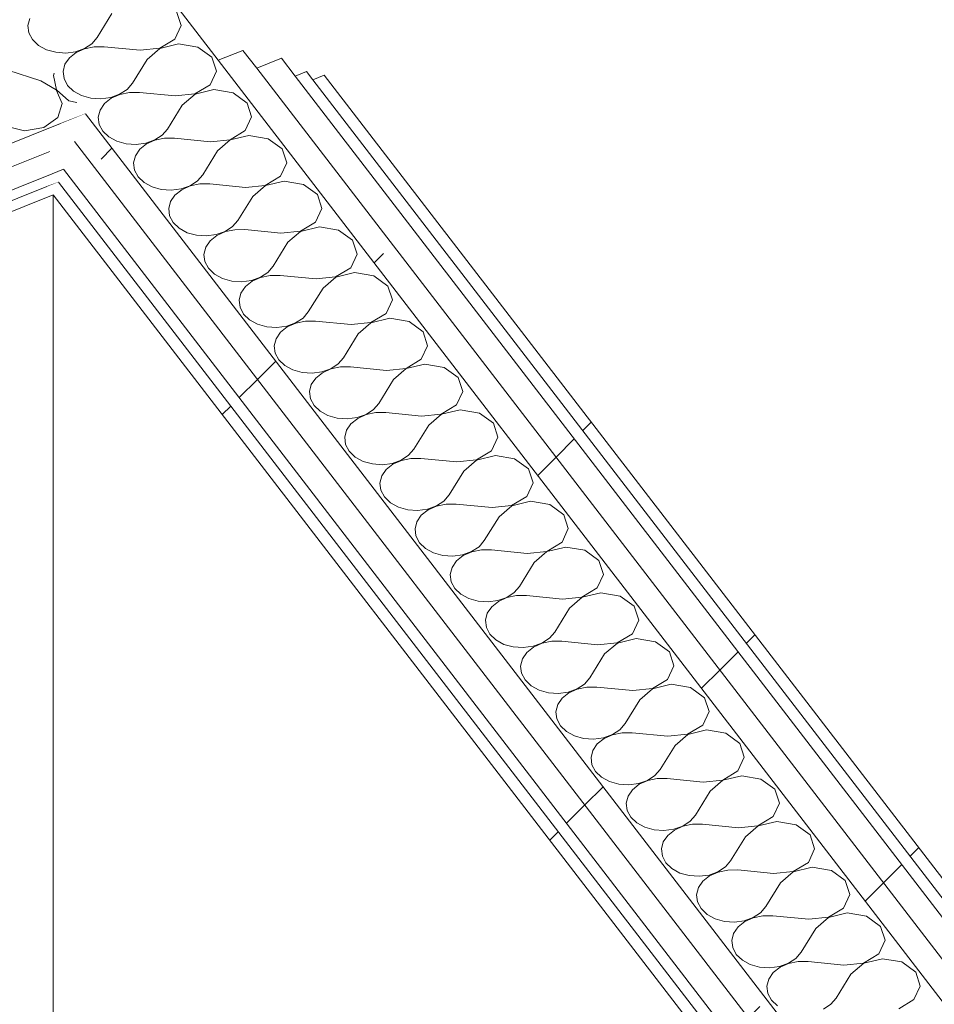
# Model space of a CAD drawing. Header units: millimetres. Extents: x -2220 to 52371, y -4077 to 6953.
# Tile 204 of 228: x 32832 to 33279, y -1054 to -574. Entities that reach past the tile are written whole.
import ezdxf

# ---------------------------------------------------------------- set-up
doc = ezdxf.new("R2010")
doc.units = ezdxf.units.MM
doc.header["$MEASUREMENT"] = 0
doc.linetypes.add('Wipeout_Contour', pattern=[1000, 0, -1000])
doc.layers.add('Nuevo_08_E_Envans secs', color=7, linetype='Continuous')
doc.layers.add('Nuevo_08_E_Envans secs_Pluma_Nº__1', color=7, linetype='Continuous', lineweight=5)
doc.layers.add('Nuevo_08_E_Envans secs_Pluma_Nº__47', color=7, linetype='Continuous', lineweight=20)
for name, color, linetype, lineweight, true_color in [('Nuevo_08_E_Envans secs_Pluma_Nº__102', 7, 'Continuous', 5, 0xcccccc), ('Nuevo_08_E_Envans secs_Pluma_Nº__171', 171, 'Continuous', 13, 0xaaaaff), ('Nuevo_08_E_Envans secs_Pluma_Nº__177', 7, 'Continuous', 15, 0xf7e046)]:
    doc.layers.add(name, color=color, linetype=linetype, lineweight=lineweight, true_color=true_color)
pattern_1 = [(45, (42615.74, 4689.65), (-183.848, 183.848), [195, -65]), (45, (42615.74, 4873.5), (-183.848, 183.848), [195, -65])]

# ---------------------------------------------------------------- blocks, each defined once
blk = doc.blocks.new('*X278', base_point=(42615.74, 4689.65))
at = {"layer": 'Nuevo_08_E_Envans secs_Pluma_Nº__102', "color": 254, "linetype": 'Continuous', "lineweight": 5, "true_color": 0xcccccc}
for p, q in [((32842.6, -603.43), (32826.45, -598.22)), ((32848.78, -600.94), (32849.02, -599.69)), ((32850.01, -607.91), (32842.6, -603.43)), ((32848.78, -600.94), (32850.14, -607.86)), ((32853.06, -614.53), (32850.01, -607.91)), ((32850.14, -607.86), (32856.32, -613.22)), ((32850.83, -621.33), (32853.06, -614.53)), ((32856.32, -613.22), (32860.14, -614.14)), ((32843.98, -626.26), (32850.83, -621.33)), ((32825.4, -625.64), (32834.57, -627.86)), ((32834.57, -627.86), (32843.98, -626.26))]:
    blk.add_line(p, q, dxfattribs=at)
blk = doc.blocks.new('Elem Sección_208_2', base_point=(42615.74, 4689.65))
at = {"layer": 'Nuevo_08_E_Envans secs', "lineweight": 0}
blk.add_blockref('*X278', (42615.74, 4689.65), dxfattribs=at)
at = {"color": 254, "linetype": 'Wipeout_Contour', "lineweight": 0, "ltscale": 130395.0039}
blk.add_wipeout([(32846.9, -637.95), (32326.41, -847.07), (32333.12, -855.77), (32853.6, -646.66)], dxfattribs=at).dxf.layer = 'Nuevo_08_E_Envans secs'
at = {"layer": 'Nuevo_08_E_Envans secs_Pluma_Nº__177', "linetype": 'Continuous', "lineweight": 15, "true_color": 0xf7e046}
h = blk.add_hatch(dxfattribs=at)
h.set_pattern_fill('Panellat_HPL_0002', color=53, style=0, pattern_type=2)
h.set_pattern_definition(pattern_1)
h.paths.add_polyline_path([(32846.9, -637.95), (32326.41, -847.07), (32333.12, -855.77), (32853.6, -646.66)])
at = {"color": 254, "linetype": 'Wipeout_Contour', "lineweight": 0, "ltscale": 163243.930524}
blk.add_wipeout([(32852.25, -624.4), (32319.71, -838.36), (32326.41, -847.07), (32846.9, -637.95), (32858.95, -633.11)], dxfattribs=at).dxf.layer = 'Nuevo_08_E_Envans secs'
at = {"layer": 'Nuevo_08_E_Envans secs_Pluma_Nº__177', "linetype": 'Continuous', "lineweight": 15, "true_color": 0xf7e046}
h = blk.add_hatch(dxfattribs=at)
h.set_pattern_fill('Panellat_HPL_0002', color=53, style=0, pattern_type=2)
h.set_pattern_definition(pattern_1)
h.paths.add_polyline_path([(32852.25, -624.4), (32319.71, -838.36), (32326.41, -847.07), (32846.9, -637.95), (32858.95, -633.11)])
at = {"color": 254, "linetype": 'Wipeout_Contour', "lineweight": 0, "ltscale": 130405.847355}
blk.add_wipeout([(32339.31, -863.81), (32848.66, -659.17), (32845.56, -655.15), (32336.21, -859.79)], dxfattribs=at).dxf.layer = 'Nuevo_08_E_Envans secs'
at = {"layer": 'Nuevo_08_E_Envans secs_Pluma_Nº__171', "linetype": 'Continuous', "lineweight": 13, "true_color": 0xaaaaff}
h = blk.add_hatch(dxfattribs=at)
h.set_pattern_fill('Panellat_HPL_0002', color=161, style=0, pattern_type=2)
h.set_pattern_definition(pattern_1)
h.paths.add_polyline_path([(32339.31, -863.81), (32848.66, -659.17), (32845.56, -655.15), (32336.21, -859.79)])
at = {"layer": 'Nuevo_08_E_Envans secs_Pluma_Nº__1', "color": 7, "linetype": 'Continuous', "lineweight": 5}
blk.add_line((32846.9, -637.95), (32326.41, -847.07), dxfattribs=at)
at = {"layer": 'Nuevo_08_E_Envans secs_Pluma_Nº__1', "color": 7, "linetype": 'Continuous', "lineweight": 5, "flags": 128}
for points in [[(32864.31, -619.56), (32852.25, -624.4), (32319.71, -838.36)], [(32853.6, -646.66), (32848.03, -648.9), (32333.12, -855.77)], [(32851.13, -652.92), (32845.56, -655.15), (32336.21, -859.79)], [(32848.66, -659.17), (32585.09, -765.06), (32445.97, -820.96), (32339.31, -863.81)]]:
    blk.add_lwpolyline(points, dxfattribs=at)
at = {"layer": 'Nuevo_08_E_Envans secs_Pluma_Nº__47', "color": 7, "linetype": 'Continuous', "lineweight": 20}
blk.add_line((32848.66, -1661.73), (32848.66, -659.17), dxfattribs=at)
blk = doc.blocks.new('*X347', base_point=(42615.74, 4689.65))
at = {"layer": 'Nuevo_08_E_Envans secs_Pluma_Nº__102', "color": 254, "linetype": 'Continuous', "lineweight": 5, "true_color": 0xcccccc}
for p, q in [((32877.29, -570.69), (32870.08, -582.35)), ((32911.1, -576.48), (32908.9, -569.68)), ((32837.15, -573.1), (32836.26, -576.56)), ((32836.26, -576.56), (32836.71, -580.07)), ((32908.04, -583.1), (32911.1, -576.48)), ((32836.71, -580.07), (32838.47, -583.36)), ((32838.47, -583.36), (32841.4, -586.17)), ((32841.4, -586.17), (32845.29, -588.3)), ((32863.87, -587.71), (32867.49, -585.35)), ((32867.49, -585.35), (32870.08, -582.35)), ((32900.61, -587.57), (32908.04, -583.1)), ((32909.85, -585.46), (32900.68, -587.66)), ((32919.26, -587.07), (32909.85, -585.46)), ((32845.29, -588.3), (32849.84, -589.58)), ((32849.84, -589.58), (32854.7, -589.91)), ((32854.7, -589.91), (32859.5, -589.27)), ((32859.8, -589.66), (32856.51, -592.27)), ((32859.5, -589.27), (32863.87, -587.71)), ((32863.94, -587.8), (32859.8, -589.66)), ((32868.63, -586.83), (32863.94, -587.8)), ((32873.51, -586.82), (32868.63, -586.83)), ((32891.04, -588.55), (32873.51, -586.82)), ((32891.04, -588.55), (32900.61, -587.57)), ((32900.68, -587.66), (32894.48, -593.02)), ((32926.08, -592.01), (32919.26, -587.07)), ((32854.34, -595.43), (32853.45, -598.89)), ((32856.51, -592.27), (32854.34, -595.43)), ((32894.48, -593.02), (32887.27, -604.68)), ((32928.29, -598.81), (32926.08, -592.01)), ((32853.45, -598.89), (32853.9, -602.4)), ((32925.23, -605.43), (32928.29, -598.81)), ((32853.9, -602.4), (32855.66, -605.69)), ((32884.68, -607.67), (32887.27, -604.68)), ((32917.8, -609.9), (32925.23, -605.43)), ((32855.66, -605.69), (32858.59, -608.5)), ((32858.59, -608.5), (32862.48, -610.63)), ((32876.69, -611.6), (32881.06, -610.04)), ((32881.13, -610.13), (32876.99, -611.99)), ((32881.06, -610.04), (32884.68, -607.67)), ((32885.82, -609.16), (32881.13, -610.13)), ((32890.7, -609.15), (32885.82, -609.16)), ((32908.23, -610.88), (32890.7, -609.15)), ((32908.23, -610.88), (32917.8, -609.9)), ((32917.87, -609.99), (32911.66, -615.35)), ((32927.04, -607.79), (32917.87, -609.99)), ((32936.45, -609.4), (32927.04, -607.79)), ((32943.27, -614.34), (32936.45, -609.4)), ((32862.48, -610.63), (32867.03, -611.91)), ((32867.03, -611.91), (32871.89, -612.24)), ((32873.7, -614.6), (32871.53, -617.76)), ((32871.89, -612.24), (32876.69, -611.6)), ((32876.99, -611.99), (32873.7, -614.6)), ((32945.48, -621.14), (32943.27, -614.34)), ((32871.53, -617.76), (32870.64, -621.22)), ((32911.66, -615.35), (32904.45, -627.01)), ((32870.64, -621.22), (32871.08, -624.73)), ((32871.08, -624.73), (32872.85, -628.02)), ((32942.41, -627.76), (32945.48, -621.14)), ((32872.85, -628.02), (32875.78, -630.83)), ((32901.87, -630), (32904.45, -627.01)), ((32934.99, -632.23), (32942.41, -627.76)), ((32875.78, -630.83), (32879.67, -632.96)), ((32879.67, -632.96), (32884.22, -634.24)), ((32884.22, -634.24), (32889.08, -634.57)), ((32889.08, -634.57), (32893.88, -633.93)), ((32894.18, -634.32), (32890.89, -636.93)), ((32893.88, -633.93), (32898.25, -632.37)), ((32898.32, -632.46), (32894.18, -634.32)), ((32898.25, -632.37), (32901.87, -630)), ((32903.01, -631.49), (32898.32, -632.46)), ((32907.89, -631.48), (32903.01, -631.49)), ((32925.42, -633.21), (32907.89, -631.48)), ((32925.42, -633.21), (32934.99, -632.23)), ((32935.06, -632.32), (32928.85, -637.67)), ((32944.23, -630.12), (32935.06, -632.32)), ((32953.63, -631.73), (32944.23, -630.12)), ((32960.46, -636.67), (32953.63, -631.73)), ((32890.89, -636.93), (32888.72, -640.08)), ((32928.85, -637.67), (32921.64, -649.34)), ((32962.67, -643.47), (32960.46, -636.67)), ((32888.72, -640.08), (32887.82, -643.55)), ((32887.82, -643.55), (32888.27, -647.06)), ((32959.6, -650.09), (32962.67, -643.47)), ((32888.27, -647.06), (32890.03, -650.35)), ((32890.03, -650.35), (32892.97, -653.16)), ((32892.97, -653.16), (32896.86, -655.29)), ((32915.44, -654.7), (32919.06, -652.33)), ((32919.06, -652.33), (32921.64, -649.34)), ((32952.17, -654.56), (32959.6, -650.09)), ((32961.42, -652.45), (32952.24, -654.65)), ((32970.82, -654.06), (32961.42, -652.45)), ((32896.86, -655.29), (32901.41, -656.57)), ((32901.41, -656.57), (32906.27, -656.9)), ((32906.27, -656.9), (32911.07, -656.26)), ((32911.36, -656.65), (32908.08, -659.26)), ((32911.07, -656.26), (32915.44, -654.7)), ((32915.51, -654.79), (32911.36, -656.65)), ((32920.2, -653.82), (32915.51, -654.79)), ((32925.08, -653.81), (32920.2, -653.82)), ((32942.6, -655.54), (32925.08, -653.81)), ((32942.6, -655.54), (32952.17, -654.56)), ((32952.24, -654.65), (32946.04, -660)), ((32977.65, -659), (32970.82, -654.06)), ((32905.91, -662.41), (32905.01, -665.88)), ((32908.08, -659.26), (32905.91, -662.41)), ((32946.04, -660), (32938.83, -671.67)), ((32979.86, -665.79), (32977.65, -659)), ((32905.01, -665.88), (32905.46, -669.39)), ((32976.79, -672.42), (32979.86, -665.79)), ((32905.46, -669.39), (32907.22, -672.68)), ((32907.22, -672.68), (32910.16, -675.49)), ((32936.25, -674.66), (32938.83, -671.67)), ((32969.36, -676.89), (32976.79, -672.42)), ((32910.16, -675.49), (32914.05, -677.62)), ((32914.05, -677.62), (32918.6, -678.9)), ((32928.25, -678.59), (32932.63, -677.03)), ((32932.7, -677.12), (32928.55, -678.98)), ((32932.63, -677.03), (32936.25, -674.66)), ((32937.39, -676.15), (32932.7, -677.12)), ((32942.27, -676.14), (32937.39, -676.15)), ((32959.79, -677.87), (32942.27, -676.14)), ((32959.79, -677.87), (32969.36, -676.89)), ((32969.43, -676.98), (32963.23, -682.33)), ((32978.61, -674.77), (32969.43, -676.98)), ((32988.01, -676.38), (32978.61, -674.77)), ((32994.84, -681.33), (32988.01, -676.38)), ((32918.6, -678.9), (32923.46, -679.23)), ((32925.27, -681.59), (32923.1, -684.74)), ((32923.46, -679.23), (32928.25, -678.59)), ((32928.55, -678.98), (32925.27, -681.59)), ((32963.23, -682.33), (32956.02, -694)), ((32997.05, -688.12), (32994.84, -681.33)), ((32923.1, -684.74), (32922.2, -688.21)), ((32922.2, -688.21), (32922.65, -691.72)), ((32922.65, -691.72), (32924.41, -695)), ((32993.98, -694.75), (32997.05, -688.12)), ((32924.41, -695), (32927.35, -697.82)), ((32953.44, -696.99), (32956.02, -694)), ((32986.55, -699.21), (32993.98, -694.75)), ((32927.35, -697.82), (32931.24, -699.95)), ((32931.24, -699.95), (32935.79, -701.23)), ((32935.79, -701.23), (32940.64, -701.56)), ((32940.64, -701.56), (32945.44, -700.92)), ((32945.74, -701.31), (32942.46, -703.91)), ((32945.44, -700.92), (32949.82, -699.36)), ((32949.89, -699.45), (32945.74, -701.31)), ((32949.82, -699.36), (32953.44, -696.99)), ((32954.58, -698.47), (32949.89, -699.45)), ((32959.46, -698.47), (32954.58, -698.47)), ((32976.98, -700.2), (32959.46, -698.47)), ((32976.98, -700.2), (32986.55, -699.21)), ((32986.62, -699.3), (32980.42, -704.66)), ((32995.8, -697.1), (32986.62, -699.3)), ((33005.2, -698.71), (32995.8, -697.1)), ((33012.03, -703.66), (33005.2, -698.71)), ((32942.46, -703.91), (32940.29, -707.07)), ((32980.42, -704.66), (32973.21, -716.33)), ((33014.24, -710.45), (33012.03, -703.66)), ((32940.29, -707.07), (32939.39, -710.54)), ((32939.39, -710.54), (32939.84, -714.05)), ((33011.17, -717.07), (33014.24, -710.45)), ((32939.84, -714.05), (32941.6, -717.33)), ((32941.6, -717.33), (32944.54, -720.15)), ((32944.54, -720.15), (32948.43, -722.28)), ((32967.01, -721.68), (32970.62, -719.32)), ((32971.77, -720.8), (32967.08, -721.77)), ((32970.62, -719.32), (32973.21, -716.33)), ((32976.65, -720.79), (32971.77, -720.8)), ((32994.17, -722.52), (32976.65, -720.79)), ((33003.74, -721.54), (33011.17, -717.07)), ((33012.99, -719.43), (33003.81, -721.63)), ((33022.39, -721.04), (33012.99, -719.43)), ((32948.43, -722.28), (32952.97, -723.55)), ((32952.97, -723.55), (32957.83, -723.89)), ((32957.83, -723.89), (32962.63, -723.25)), ((32962.93, -723.64), (32959.65, -726.24)), ((32962.63, -723.25), (32967.01, -721.68)), ((32967.08, -721.77), (32962.93, -723.64)), ((32994.17, -722.52), (33003.74, -721.54)), ((33003.81, -721.63), (32997.61, -726.99)), ((33029.22, -725.98), (33022.39, -721.04)), ((32957.48, -729.4), (32956.58, -732.87)), ((32959.65, -726.24), (32957.48, -729.4)), ((32997.61, -726.99), (32990.4, -738.66)), ((33031.43, -732.78), (33029.22, -725.98)), ((32956.58, -732.87), (32957.03, -736.38)), ((33028.36, -739.4), (33031.43, -732.78)), ((32957.03, -736.38), (32958.79, -739.66)), ((32958.79, -739.66), (32961.73, -742.48)), ((32987.81, -741.65), (32990.4, -738.66)), ((33020.93, -743.87), (33028.36, -739.4)), ((32961.73, -742.48), (32965.62, -744.6)), ((32965.62, -744.6), (32970.16, -745.88)), ((32979.82, -745.58), (32984.2, -744.01)), ((32984.27, -744.1), (32980.12, -745.96)), ((32984.2, -744.01), (32987.81, -741.65)), ((32988.96, -743.13), (32984.27, -744.1)), ((32993.84, -743.12), (32988.96, -743.13)), ((33011.36, -744.85), (32993.84, -743.12)), ((33011.36, -744.85), (33020.93, -743.87)), ((33021, -743.96), (33014.8, -749.32)), ((33030.17, -741.76), (33021, -743.96)), ((33039.58, -743.37), (33030.17, -741.76)), ((33046.41, -748.31), (33039.58, -743.37)), ((32970.16, -745.88), (32975.02, -746.22)), ((32976.84, -748.57), (32974.66, -751.73)), ((32975.02, -746.22), (32979.82, -745.58)), ((32980.12, -745.96), (32976.84, -748.57)), ((33014.8, -749.32), (33007.59, -760.99)), ((33048.62, -755.11), (33046.41, -748.31)), ((32974.66, -751.73), (32973.77, -755.19)), ((32973.77, -755.19), (32974.22, -758.7)), ((32974.22, -758.7), (32975.98, -761.99)), ((33045.55, -761.73), (33048.62, -755.11)), ((32975.98, -761.99), (32978.92, -764.81)), ((33001.38, -766.34), (33005, -763.98)), ((33005, -763.98), (33007.59, -760.99)), ((33038.12, -766.2), (33045.55, -761.73)), ((33047.36, -764.09), (33038.19, -766.29)), ((33056.77, -765.7), (33047.36, -764.09)), ((32978.92, -764.81), (32982.81, -766.93)), ((32982.81, -766.93), (32987.35, -768.21)), ((32987.35, -768.21), (32992.21, -768.54)), ((32992.21, -768.54), (32997.01, -767.9)), ((32997.31, -768.29), (32994.03, -770.9)), ((32997.01, -767.9), (33001.38, -766.34)), ((33001.45, -766.43), (32997.31, -768.29)), ((33006.15, -765.46), (33001.45, -766.43)), ((33011.03, -765.45), (33006.15, -765.46)), ((33028.55, -767.18), (33011.03, -765.45)), ((33028.55, -767.18), (33038.12, -766.2)), ((33038.19, -766.29), (33031.99, -771.65)), ((33063.6, -770.64), (33056.77, -765.7)), ((32994.03, -770.9), (32991.85, -774.06)), ((33031.99, -771.65), (33024.78, -783.31)), ((33065.8, -777.44), (33063.6, -770.64)), ((32991.85, -774.06), (32990.96, -777.52)), ((32990.96, -777.52), (32991.41, -781.03)), ((33062.74, -784.06), (33065.8, -777.44)), ((32991.41, -781.03), (32993.17, -784.32)), ((33022.19, -786.3), (33024.78, -783.31)), ((32993.17, -784.32), (32996.1, -787.13)), ((32996.1, -787.13), (32999.99, -789.26)), ((33018.57, -788.67), (33022.19, -786.3)), ((33023.33, -787.79), (33018.64, -788.76)), ((33028.21, -787.78), (33023.33, -787.79)), ((33045.74, -789.51), (33028.21, -787.78)), ((33055.31, -788.53), (33062.74, -784.06)), ((33064.55, -786.42), (33055.38, -788.62)), ((33073.96, -788.03), (33064.55, -786.42)), ((33080.78, -792.97), (33073.96, -788.03)), ((32999.99, -789.26), (33004.54, -790.54)), ((33004.54, -790.54), (33009.4, -790.87)), ((33009.4, -790.87), (33014.2, -790.23)), ((33014.5, -790.62), (33011.21, -793.23)), ((33014.2, -790.23), (33018.57, -788.67)), ((33018.64, -788.76), (33014.5, -790.62)), ((33045.74, -789.51), (33055.31, -788.53)), ((33055.38, -788.62), (33049.18, -793.98)), ((33082.99, -799.77), (33080.78, -792.97)), ((33009.04, -796.39), (33008.15, -799.85)), ((33011.21, -793.23), (33009.04, -796.39)), ((33049.18, -793.98), (33041.97, -805.64)), ((33008.15, -799.85), (33008.6, -803.36)), ((33079.93, -806.39), (33082.99, -799.77)), ((33008.6, -803.36), (33010.36, -806.65)), ((33010.36, -806.65), (33013.29, -809.46)), ((33039.38, -808.63), (33041.97, -805.64)), ((33072.5, -810.86), (33079.93, -806.39)), ((33013.29, -809.46), (33017.18, -811.59)), ((33017.18, -811.59), (33021.73, -812.87)), ((33031.39, -812.56), (33035.76, -811)), ((33035.83, -811.09), (33031.69, -812.95)), ((33035.76, -811), (33039.38, -808.63)), ((33040.52, -810.12), (33035.83, -811.09)), ((33045.4, -810.11), (33040.52, -810.12)), ((33062.93, -811.84), (33045.4, -810.11)), ((33062.93, -811.84), (33072.5, -810.86)), ((33072.57, -810.95), (33066.36, -816.31)), ((33081.74, -808.75), (33072.57, -810.95)), ((33091.15, -810.36), (33081.74, -808.75)), ((33097.97, -815.3), (33091.15, -810.36)), ((33021.73, -812.87), (33026.59, -813.2)), ((33028.4, -815.56), (33026.23, -818.72)), ((33026.59, -813.2), (33031.39, -812.56)), ((33031.69, -812.95), (33028.4, -815.56)), ((33066.36, -816.31), (33059.15, -827.97)), ((33100.18, -822.1), (33097.97, -815.3)), ((33026.23, -818.72), (33025.34, -822.18)), ((33025.34, -822.18), (33025.78, -825.69)), ((33025.78, -825.69), (33027.55, -828.98)), ((33097.11, -828.72), (33100.18, -822.1)), ((33027.55, -828.98), (33030.48, -831.79)), ((33052.95, -833.33), (33056.57, -830.96)), ((33056.57, -830.96), (33059.15, -827.97)), ((33089.69, -833.19), (33097.11, -828.72)), ((33098.93, -831.08), (33089.76, -833.28)), ((33108.33, -832.69), (33098.93, -831.08)), ((33030.48, -831.79), (33034.37, -833.92)), ((33034.37, -833.92), (33038.92, -835.2)), ((33038.92, -835.2), (33043.78, -835.53)), ((33043.78, -835.53), (33048.58, -834.89)), ((33048.88, -835.28), (33045.59, -837.89)), ((33048.58, -834.89), (33052.95, -833.33)), ((33053.02, -833.42), (33048.88, -835.28)), ((33057.71, -832.45), (33053.02, -833.42)), ((33062.59, -832.44), (33057.71, -832.45)), ((33080.12, -834.17), (33062.59, -832.44)), ((33080.12, -834.17), (33089.69, -833.19)), ((33089.76, -833.28), (33083.55, -838.63)), ((33115.16, -837.63), (33108.33, -832.69)), ((33043.42, -841.04), (33042.52, -844.51)), ((33045.59, -837.89), (33043.42, -841.04)), ((33083.55, -838.63), (33076.34, -850.3)), ((33117.37, -844.43), (33115.16, -837.63)), ((33042.52, -844.51), (33042.97, -848.02)), ((33114.3, -851.05), (33117.37, -844.43)), ((33042.97, -848.02), (33044.73, -851.31)), ((33073.76, -853.29), (33076.34, -850.3)), ((33044.73, -851.31), (33047.67, -854.12)), ((33047.67, -854.12), (33051.56, -856.25)), ((33070.14, -855.66), (33073.76, -853.29)), ((33074.9, -854.78), (33070.21, -855.75)), ((33079.78, -854.77), (33074.9, -854.78)), ((33097.3, -856.5), (33079.78, -854.77)), ((33097.3, -856.5), (33106.87, -855.52)), ((33106.87, -855.52), (33114.3, -851.05)), ((33116.12, -853.4), (33106.94, -855.61)), ((33125.52, -855.02), (33116.12, -853.4)), ((33132.35, -859.96), (33125.52, -855.02)), ((33051.56, -856.25), (33056.11, -857.53)), ((33056.11, -857.53), (33060.97, -857.86)), ((33062.78, -860.22), (33060.61, -863.37)), ((33060.97, -857.86), (33065.77, -857.22)), ((33066.06, -857.61), (33062.78, -860.22)), ((33065.77, -857.22), (33070.14, -855.66)), ((33070.21, -855.75), (33066.06, -857.61)), ((33106.94, -855.61), (33100.74, -860.96)), ((33134.56, -866.75), (33132.35, -859.96)), ((33060.61, -863.37), (33059.71, -866.84)), ((33100.74, -860.96), (33093.53, -872.63)), ((33059.71, -866.84), (33060.16, -870.35)), ((33131.49, -873.38), (33134.56, -866.75)), ((33060.16, -870.35), (33061.92, -873.64)), ((33061.92, -873.64), (33064.86, -876.45)), ((33090.95, -875.62), (33093.53, -872.63)), ((33124.06, -877.85), (33131.49, -873.38)), ((33064.86, -876.45), (33068.75, -878.58)), ((33068.75, -878.58), (33073.3, -879.86)), ((33078.16, -880.19), (33082.95, -879.55)), ((33082.95, -879.55), (33087.33, -877.99)), ((33087.4, -878.08), (33083.25, -879.94)), ((33087.33, -877.99), (33090.95, -875.62)), ((33092.09, -877.1), (33087.4, -878.08)), ((33096.97, -877.1), (33092.09, -877.1)), ((33114.49, -878.83), (33096.97, -877.1)), ((33114.49, -878.83), (33124.06, -877.85)), ((33124.13, -877.94), (33117.93, -883.29)), ((33133.31, -875.73), (33124.13, -877.94)), ((33142.71, -877.34), (33133.31, -875.73)), ((33149.54, -882.29), (33142.71, -877.34)), ((33073.3, -879.86), (33078.16, -880.19)), ((33079.97, -882.55), (33077.8, -885.7)), ((33083.25, -879.94), (33079.97, -882.55)), ((33117.93, -883.29), (33110.72, -894.96)), ((33151.75, -889.08), (33149.54, -882.29)), ((33077.8, -885.7), (33076.9, -889.17)), ((33076.9, -889.17), (33077.35, -892.68)), ((33148.68, -895.71), (33151.75, -889.08)), ((33077.35, -892.68), (33079.11, -895.96)), ((33079.11, -895.96), (33082.05, -898.78)), ((33082.05, -898.78), (33085.94, -900.91)), ((33104.52, -900.32), (33108.14, -897.95)), ((33108.14, -897.95), (33110.72, -894.96)), ((33141.25, -900.17), (33148.68, -895.71)), ((33150.5, -898.06), (33141.32, -900.26)), ((33159.9, -899.67), (33150.5, -898.06)), ((33085.94, -900.91), (33090.49, -902.18)), ((33090.49, -902.18), (33095.34, -902.52)), ((33095.34, -902.52), (33100.14, -901.88)), ((33100.44, -902.27), (33097.16, -904.87)), ((33100.14, -901.88), (33104.52, -900.32)), ((33104.59, -900.41), (33100.44, -902.27)), ((33109.28, -899.43), (33104.59, -900.41)), ((33114.16, -899.42), (33109.28, -899.43)), ((33131.68, -901.15), (33114.16, -899.42)), ((33131.68, -901.15), (33141.25, -900.17)), ((33141.32, -900.26), (33135.12, -905.62)), ((33166.73, -904.62), (33159.9, -899.67)), ((33094.99, -908.03), (33094.09, -911.5)), ((33097.16, -904.87), (33094.99, -908.03)), ((33135.12, -905.62), (33127.91, -917.29)), ((33168.94, -911.41), (33166.73, -904.62)), ((33094.09, -911.5), (33094.54, -915.01)), ((33165.87, -918.03), (33168.94, -911.41)), ((33094.54, -915.01), (33096.3, -918.29)), ((33125.32, -920.28), (33127.91, -917.29)), ((33158.44, -922.5), (33165.87, -918.03)), ((33096.3, -918.29), (33099.24, -921.11)), ((33099.24, -921.11), (33103.13, -923.24)), ((33117.33, -924.21), (33121.71, -922.64)), ((33121.78, -922.73), (33117.63, -924.6)), ((33121.71, -922.64), (33125.32, -920.28)), ((33126.47, -921.76), (33121.78, -922.73)), ((33131.35, -921.75), (33126.47, -921.76)), ((33148.87, -923.48), (33131.35, -921.75)), ((33148.87, -923.48), (33158.44, -922.5)), ((33158.51, -922.59), (33152.31, -927.95)), ((33167.69, -920.39), (33158.51, -922.59)), ((33177.09, -922), (33167.69, -920.39)), ((33183.92, -926.94), (33177.09, -922)), ((33103.13, -923.24), (33107.67, -924.51)), ((33107.67, -924.51), (33112.53, -924.85)), ((33114.35, -927.2), (33112.18, -930.36)), ((33112.53, -924.85), (33117.33, -924.21)), ((33117.63, -924.6), (33114.35, -927.2)), ((33186.13, -933.74), (33183.92, -926.94)), ((33112.18, -930.36), (33111.28, -933.83)), ((33152.31, -927.95), (33145.1, -939.62)), ((33111.28, -933.83), (33111.73, -937.34)), ((33183.06, -940.36), (33186.13, -933.74)), ((33111.73, -937.34), (33113.49, -940.62)), ((33113.49, -940.62), (33116.43, -943.44)), ((33142.51, -942.61), (33145.1, -939.62)), ((33175.63, -944.83), (33183.06, -940.36)), ((33116.43, -943.44), (33120.32, -945.56)), ((33120.32, -945.56), (33124.86, -946.84)), ((33124.86, -946.84), (33129.72, -947.17)), ((33129.72, -947.17), (33134.52, -946.54)), ((33134.52, -946.54), (33138.9, -944.97)), ((33138.97, -945.06), (33134.82, -946.92)), ((33138.9, -944.97), (33142.51, -942.61)), ((33143.66, -944.09), (33138.97, -945.06)), ((33148.54, -944.08), (33143.66, -944.09)), ((33166.06, -945.81), (33148.54, -944.08)), ((33166.06, -945.81), (33175.63, -944.83)), ((33175.7, -944.92), (33169.5, -950.28)), ((33184.87, -942.72), (33175.7, -944.92)), ((33194.28, -944.33), (33184.87, -942.72)), ((33201.11, -949.27), (33194.28, -944.33)), ((33131.54, -949.53), (33129.36, -952.69)), ((33134.82, -946.92), (33131.54, -949.53)), ((33169.5, -950.28), (33162.29, -961.95)), ((33203.32, -956.07), (33201.11, -949.27)), ((33129.36, -952.69), (33128.47, -956.15)), ((33128.47, -956.15), (33128.92, -959.66)), ((33200.25, -962.69), (33203.32, -956.07)), ((33128.92, -959.66), (33130.68, -962.95)), ((33130.68, -962.95), (33133.62, -965.77)), ((33133.62, -965.77), (33137.51, -967.89)), ((33156.08, -967.3), (33159.7, -964.94)), ((33159.7, -964.94), (33162.29, -961.95)), ((33192.82, -967.16), (33200.25, -962.69)), ((33202.06, -965.05), (33192.89, -967.25)), ((33211.47, -966.66), (33202.06, -965.05)), ((33137.51, -967.89), (33142.05, -969.17)), ((33142.05, -969.17), (33146.91, -969.5)), ((33146.91, -969.5), (33151.71, -968.86)), ((33152.01, -969.25), (33148.73, -971.86)), ((33151.71, -968.86), (33156.08, -967.3)), ((33156.15, -967.39), (33152.01, -969.25)), ((33160.85, -966.42), (33156.15, -967.39)), ((33165.72, -966.41), (33160.85, -966.42)), ((33183.25, -968.14), (33165.72, -966.41)), ((33183.25, -968.14), (33192.82, -967.16)), ((33192.89, -967.25), (33186.69, -972.61)), ((33218.3, -971.6), (33211.47, -966.66)), ((33146.55, -975.02), (33145.66, -978.48)), ((33148.73, -971.86), (33146.55, -975.02)), ((33186.69, -972.61), (33179.48, -984.27)), ((33220.5, -978.4), (33218.3, -971.6)), ((33145.66, -978.48), (33146.11, -981.99)), ((33217.44, -985.02), (33220.5, -978.4)), ((33146.11, -981.99), (33147.87, -985.28)), ((33147.87, -985.28), (33150.8, -988.09)), ((33176.89, -987.26), (33179.48, -984.27)), ((33210.01, -989.49), (33217.44, -985.02)), ((33150.8, -988.09), (33154.69, -990.22)), ((33168.9, -991.19), (33173.27, -989.63)), ((33173.34, -989.72), (33169.2, -991.58)), ((33173.27, -989.63), (33176.89, -987.26)), ((33178.03, -988.75), (33173.34, -989.72)), ((33182.91, -988.74), (33178.03, -988.75)), ((33200.44, -990.47), (33182.91, -988.74)), ((33200.44, -990.47), (33210.01, -989.49)), ((33210.08, -989.58), (33203.87, -994.94)), ((33219.25, -987.38), (33210.08, -989.58)), ((33228.66, -988.99), (33219.25, -987.38)), ((33235.48, -993.93), (33228.66, -988.99)), ((33154.69, -990.22), (33159.24, -991.5)), ((33159.24, -991.5), (33164.1, -991.83)), ((33165.91, -994.19), (33163.74, -997.35)), ((33164.1, -991.83), (33168.9, -991.19)), ((33169.2, -991.58), (33165.91, -994.19)), ((33203.87, -994.94), (33196.66, -1006.6)), ((33237.69, -1000.73), (33235.48, -993.93)), ((33163.74, -997.35), (33162.85, -1000.81)), ((33162.85, -1000.81), (33163.3, -1004.32)), ((33163.3, -1004.32), (33165.06, -1007.61)), ((33234.63, -1007.35), (33237.69, -1000.73)), ((33165.06, -1007.61), (33167.99, -1010.42)), ((33194.08, -1009.59), (33196.66, -1006.6)), ((33227.2, -1011.82), (33234.63, -1007.35)), ((33167.99, -1010.42), (33171.88, -1012.55)), ((33171.88, -1012.55), (33176.43, -1013.83)), ((33176.43, -1013.83), (33181.29, -1014.16)), ((33181.29, -1014.16), (33186.09, -1013.52)), ((33186.39, -1013.91), (33183.1, -1016.52)), ((33186.09, -1013.52), (33190.46, -1011.96)), ((33190.53, -1012.05), (33186.39, -1013.91)), ((33190.46, -1011.96), (33194.08, -1009.59)), ((33195.22, -1011.08), (33190.53, -1012.05)), ((33200.1, -1011.07), (33195.22, -1011.08)), ((33217.63, -1012.8), (33200.1, -1011.07)), ((33217.63, -1012.8), (33227.2, -1011.82)), ((33227.27, -1011.91), (33221.06, -1017.27)), ((33236.44, -1009.71), (33227.27, -1011.91)), ((33245.85, -1011.32), (33236.44, -1009.71)), ((33252.67, -1016.26), (33245.85, -1011.32)), ((33183.1, -1016.52), (33180.93, -1019.68)), ((33221.06, -1017.27), (33213.85, -1028.93)), ((33254.88, -1023.06), (33252.67, -1016.26)), ((33180.93, -1019.68), (33180.04, -1023.14)), ((33180.04, -1023.14), (33180.48, -1026.65)), ((33251.81, -1029.68), (33254.88, -1023.06)), ((33180.48, -1026.65), (33182.24, -1029.94)), ((33182.24, -1029.94), (33185.18, -1032.75)), ((33185.18, -1032.75), (33189.07, -1034.88)), ((33207.65, -1034.29), (33211.27, -1031.92)), ((33212.41, -1033.41), (33207.72, -1034.38)), ((33211.27, -1031.92), (33213.85, -1028.93)), ((33217.29, -1033.4), (33212.41, -1033.41)), ((33234.81, -1035.13), (33217.29, -1033.4)), ((33244.39, -1034.15), (33251.81, -1029.68)), ((33253.63, -1032.04), (33244.46, -1034.24)), ((33263.03, -1033.65), (33253.63, -1032.04)), ((33189.07, -1034.88), (33193.62, -1036.16)), ((33193.62, -1036.16), (33198.48, -1036.49)), ((33198.48, -1036.49), (33203.28, -1035.85)), ((33203.58, -1036.24), (33200.29, -1038.85)), ((33203.28, -1035.85), (33207.65, -1034.29)), ((33207.72, -1034.38), (33203.58, -1036.24)), ((33234.81, -1035.13), (33244.39, -1034.15)), ((33244.46, -1034.24), (33238.25, -1039.59)), ((33269.86, -1038.59), (33263.03, -1033.65)), ((33198.12, -1042), (33197.22, -1045.47)), ((33200.29, -1038.85), (33198.12, -1042)), ((33238.25, -1039.59), (33231.04, -1051.26)), ((33272.07, -1045.39), (33269.86, -1038.59)), ((33197.22, -1045.47), (33197.67, -1048.98)), ((33269, -1052.01), (33272.07, -1045.39)), ((33197.67, -1048.98), (33199.43, -1052.27)), ((33199.43, -1052.27), (33202.37, -1055.08)), ((33228.46, -1054.25), (33231.04, -1051.26)), ((33261.57, -1056.48), (33269, -1052.01)), ((33224.84, -1056.62), (33228.46, -1054.25))]:
    blk.add_line(p, q, dxfattribs=at)
blk = doc.blocks.new('Elem Sección_259_2', base_point=(42615.74, 4689.65))
at = {"layer": 'Nuevo_08_E_Envans secs', "lineweight": 0}
blk.add_blockref('*X347', (42615.74, 4689.65), dxfattribs=at)
at = {"color": 254, "linetype": 'Wipeout_Contour', "lineweight": 0, "ltscale": 132538.475923}
blk.add_wipeout([(32851.13, -652.92), (32845.56, -655.15), (33384.17, -1354.81), (33389.73, -1352.58)], dxfattribs=at).dxf.layer = 'Nuevo_08_E_Envans secs'
at = {"layer": 'Nuevo_08_E_Envans secs_Pluma_Nº__171', "linetype": 'Continuous', "lineweight": 13, "true_color": 0xaaaaff}
h = blk.add_hatch(dxfattribs=at)
h.set_pattern_fill('Panellat_HPL_0002', color=161, style=0, pattern_type=2)
h.set_pattern_definition(pattern_1)
h.paths.add_polyline_path([(32851.13, -652.92), (32845.56, -655.15), (33384.17, -1354.81), (33389.73, -1352.58)])
at = {"color": 254, "linetype": 'Wipeout_Contour', "lineweight": 0, "ltscale": 132974.623449}
blk.add_wipeout([(32960.05, -592.49), (32947.99, -597.33), (33496.39, -1309.73), (33508.45, -1304.88)], dxfattribs=at).dxf.layer = 'Nuevo_08_E_Envans secs'
at = {"layer": 'Nuevo_08_E_Envans secs_Pluma_Nº__177', "linetype": 'Continuous', "lineweight": 15, "true_color": 0xf7e046}
h = blk.add_hatch(dxfattribs=at)
h.set_pattern_fill('Panellat_HPL_0002', color=53, style=0, pattern_type=2)
h.set_pattern_definition(pattern_1)
h.paths.add_polyline_path([(32960.05, -592.49), (32947.99, -597.33), (33496.39, -1309.73), (33508.45, -1304.88)])
at = {"color": 254, "linetype": 'Wipeout_Contour', "lineweight": 0, "ltscale": 165867.115606}
blk.add_wipeout([(32941.29, -588.63), (32929.23, -593.47), (33484.34, -1314.57), (33496.39, -1309.73), (32947.99, -597.33)], dxfattribs=at).dxf.layer = 'Nuevo_08_E_Envans secs'
at = {"layer": 'Nuevo_08_E_Envans secs_Pluma_Nº__177', "linetype": 'Continuous', "lineweight": 15, "true_color": 0xf7e046}
h = blk.add_hatch(dxfattribs=at)
h.set_pattern_fill('Panellat_HPL_0002', color=53, style=0, pattern_type=2)
h.set_pattern_definition(pattern_1)
h.paths.add_polyline_path([(32941.29, -588.63), (32929.23, -593.47), (33484.34, -1314.57), (33496.39, -1309.73), (32947.99, -597.33)])
at = {"layer": 'Nuevo_08_E_Envans secs_Pluma_Nº__1', "color": 7, "linetype": 'Continuous', "lineweight": 5}
for p, q in [((32941.29, -588.63), (32929.23, -593.47)), ((32960.05, -592.49), (32947.99, -597.33)), ((32972.32, -598.96), (32966.75, -601.2))]:
    blk.add_line(p, q, dxfattribs=at)
at = {"color": 254, "linetype": 'Wipeout_Contour', "lineweight": 0, "ltscale": 165474.590999}
blk.add_wipeout([(32852.25, -624.4), (32858.95, -633.11), (33407.35, -1345.5), (33419.41, -1340.65), (32864.31, -619.56)], dxfattribs=at).dxf.layer = 'Nuevo_08_E_Envans secs'
at = {"layer": 'Nuevo_08_E_Envans secs_Pluma_Nº__177', "linetype": 'Continuous', "lineweight": 15, "true_color": 0xf7e046}
h = blk.add_hatch(dxfattribs=at)
h.set_pattern_fill('Panellat_HPL_0002', color=53, style=0, pattern_type=2)
h.set_pattern_definition(pattern_1)
h.paths.add_polyline_path([(32852.25, -624.4), (32858.95, -633.11), (33407.35, -1345.5), (33419.41, -1340.65), (32864.31, -619.56)])
at = {"color": 254, "linetype": 'Wipeout_Contour', "lineweight": 0, "ltscale": 132575.167608}
blk.add_wipeout([(32858.95, -633.11), (32846.9, -637.95), (33395.3, -1350.34), (33407.35, -1345.5)], dxfattribs=at).dxf.layer = 'Nuevo_08_E_Envans secs'
at = {"layer": 'Nuevo_08_E_Envans secs_Pluma_Nº__177', "linetype": 'Continuous', "lineweight": 15, "true_color": 0xf7e046}
h = blk.add_hatch(dxfattribs=at)
h.set_pattern_fill('Panellat_HPL_0002', color=53, style=0, pattern_type=2)
h.set_pattern_definition(pattern_1)
h.paths.add_polyline_path([(32858.95, -633.11), (32846.9, -637.95), (33395.3, -1350.34), (33407.35, -1345.5)])
at = {"color": 254, "linetype": 'Wipeout_Contour', "lineweight": 0, "ltscale": 133051.496706}
blk.add_wipeout([(32980.98, -600.75), (32975.41, -602.98), (33514.02, -1302.65), (33519.58, -1300.41)], dxfattribs=at).dxf.layer = 'Nuevo_08_E_Envans secs'
at = {"layer": 'Nuevo_08_E_Envans secs_Pluma_Nº__171', "linetype": 'Continuous', "lineweight": 13, "true_color": 0xaaaaff}
h = blk.add_hatch(dxfattribs=at)
h.set_pattern_fill('Panellat_HPL_0002', color=161, style=0, pattern_type=2)
h.set_pattern_definition(pattern_1)
h.paths.add_polyline_path([(32980.98, -600.75), (32975.41, -602.98), (33514.02, -1302.65), (33519.58, -1300.41)])
at = {"layer": 'Nuevo_08_E_Envans secs_Pluma_Nº__1', "color": 7, "linetype": 'Continuous', "lineweight": 5}
for p, q in [((32980.98, -600.75), (32975.41, -602.98)), ((32980.98, -600.75), (33519.58, -1300.41)), ((32864.31, -619.56), (33419.41, -1340.65)), ((32858.95, -633.11), (33407.35, -1345.5)), ((32853.6, -646.66), (33395.3, -1350.34)), ((32851.13, -652.92), (33389.73, -1352.58)), ((32848.66, -659.17), (33384.17, -1354.81))]:
    blk.add_line(p, q, dxfattribs=at)
at = {"layer": 'Nuevo_08_E_Envans secs_Pluma_Nº__1', "color": 7, "linetype": 'Continuous', "lineweight": 5, "flags": 128}
for points in [[(31721.53, 975.37), (32893.14, -546.58), (32929.23, -593.47), (33484.34, -1314.57)], [(32941.29, -588.63), (32947.99, -597.33), (33496.39, -1309.73)], [(32960.05, -592.49), (32966.75, -601.2), (33508.45, -1304.88)], [(32972.32, -598.96), (32975.41, -602.98), (33514.02, -1302.65)]]:
    blk.add_lwpolyline(points, dxfattribs=at)

msp = doc.modelspace()

# ---------------------------------------------------------------- block references
at = {"layer": 'Nuevo_08_E_Envans secs', "lineweight": 0}
msp.add_blockref('Elem Sección_208_2', (42615.74, 4689.65), dxfattribs=at)

# ---------------------------------------------------------------- next in the draw order: block references
msp.add_blockref('Elem Sección_259_2', (42615.74, 4689.65), dxfattribs=at)

doc.saveas('drawing.dxf')
